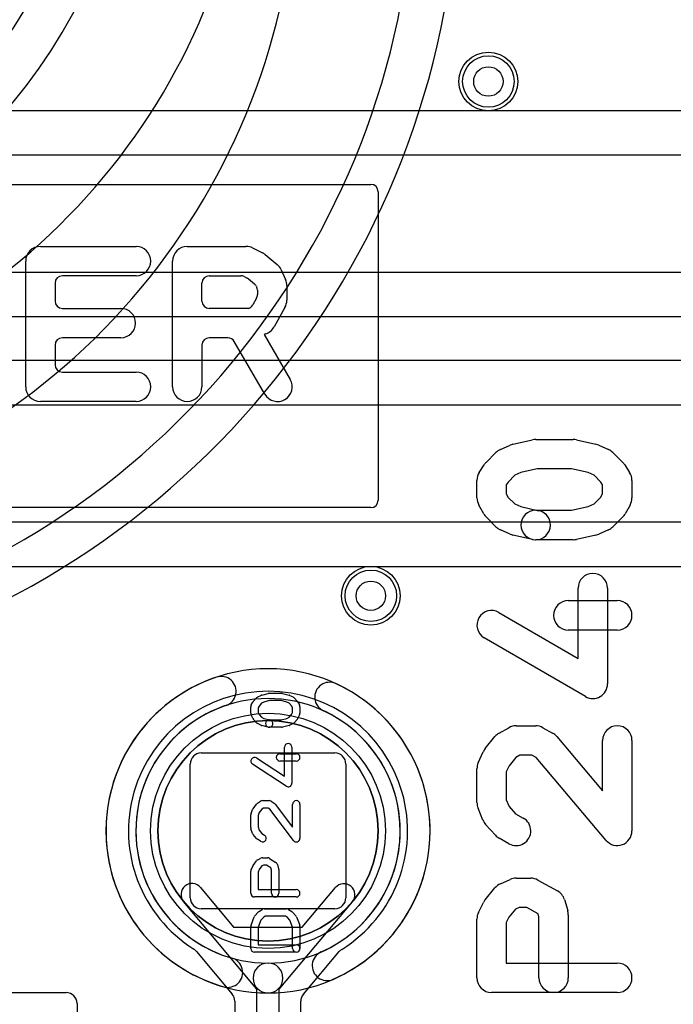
# Model space of a CAD drawing. Extents: x 0 to 57.1, y 0 to 59.8.
# Tile 9 of 45: x 32.6 to 37.1, y 13.6 to 20.3. Entities that reach past the tile are written whole.
import ezdxf

# ---------------------------------------------------------------- set-up
doc = ezdxf.new("R2010")
doc.units = 0
for name, color, linetype in [('Hole', 1, 'CONTINUOUS'), ('L1', 3, 'CONTINUOUS'), ('L2', 3, 'CONTINUOUS'), ('L3', 3, 'CONTINUOUS'), ('L4', 3, 'CONTINUOUS'), ('MetalMask-A', 176, 'CONTINUOUS'), ('PartsArea-A', 111, 'CONTINUOUS'), ('PartsSilk-A', 221, 'CONTINUOUS'), ('Resist-A', 2, 'CONTINUOUS'), ('Resist-B', 2, 'CONTINUOUS'), ('Silk-A', 140, 'CONTINUOUS')]:
    doc.layers.add(name, color=color, linetype=linetype)

msp = doc.modelspace()

# ---------------------------------------------------------------- linework, layer by layer
at = {"layer": 'Hole'}
for centre in [(35.8, 19.9), (35, 16.4)]:
    msp.add_circle(centre, 0.1, dxfattribs=at)
at = {"layer": 'L1'}
for p, q in [((45.2, 19.70004), (29.1, 19.70004)), ((29.1, 19.4), (45.2, 19.4)), ((45.2, 18.6), (29.1, 18.6)), ((29.82503, 18.29996), (45.2, 18.29996)), ((51.9, 18.00004), (30.7, 18.00004)), ((30.7, 17.7), (51.9, 17.7)), ((51.9, 16.9), (30.7, 16.9)), ((31.2, 16.59996), (51.9, 16.59996)), ((33.83974, 14.41508), (34.06562, 14.145)), ((34.53211, 14.14419), (34.75891, 14.41348)), ((34.22313, 13.72284), (33.72468, 14.31884)), ((34.87365, 14.31686), (34.37313, 13.72257)), ((34.06562, 14.145), (34.53211, 14.14419)), ((33.81243, 13.98003), (34.05548, 13.68942)), ((34.5413, 13.68933), (34.7847, 13.97832)), ((34.21721, 10.31265), (34.22313, 13.72284)), ((34.37313, 13.72257), (34.36721, 10.31238)), ((34.07295, 13.64117), (34.06731, 10.3967)), ((34.51739, 10.39592), (34.52303, 13.6404))]:
    msp.add_line(p, q, dxfattribs=at)
for centre, radius in [((35.8, 19.9), 0.2), ((35, 16.4), 0.2), ((34.3, 14.8), 0.75)]:
    msp.add_circle(centre, radius, dxfattribs=at)
for centre, radius, start, end in [((34.3, 14.80001), 0.95005, -58.074525, -122.125949), ((33.78221, 14.36696), 0.075, 39.910229, -140.093456), ((34.81628, 14.36517), 0.075, -40.099985, 139.895249), ((33.7549, 13.93191), 0.075, 39.910229, 57.878011), ((34.84206, 13.93001), 0.075, 121.92279, 139.895094), ((33.99795, 13.6413), 0.075, -0.099313, 39.910229), ((34.59803, 13.64027), 0.075, 139.895094, 179.900687), ((34.59866, 13.64102), 0.075, 139.895094, 140.643403)]:
    msp.add_arc(centre, radius, start, end, dxfattribs=at)
at = {"layer": 'L2'}
for centre in [(35.8, 19.9), (35, 16.4)]:
    msp.add_circle(centre, 0.2, dxfattribs=at)
at = {"layer": 'L3'}
for centre in [(35.8, 19.9), (35, 16.4)]:
    msp.add_circle(centre, 0.2, dxfattribs=at)
for centre, radius, start, end in [((29.8, 22.06457), 3.29996, -75.000057, 0), ((29.8, 22.06457), 3.6, -74.999966, 0), ((29.8, 22.06457), 4.4, -74.99991, 0), ((29.9, 21.43715), 4.6, -75.000095, 0), ((29.9, 21.43715), 5.4, -75.000031, 0), ((29.89999, 21.43716), 5.70005, -75.000026, -0.000101)]:
    msp.add_arc(centre, radius, start, end, dxfattribs=at)
at = {"layer": 'L4'}
for centre in [(35.8, 19.9), (35, 16.4)]:
    msp.add_circle(centre, 0.2, dxfattribs=at)
at = {"layer": 'MetalMask-A'}
for p, q in [((33.845, 15.33), (34.755, 15.33)), ((33.77, 14.345), (33.77, 15.255)), ((34.83, 15.255), (34.83, 14.345)), ((34.755, 14.27), (33.845, 14.27))]:
    msp.add_line(p, q, dxfattribs=at)
for centre, start, end in [((33.845, 15.255), 90, 180), ((34.755, 15.255), 0, 90), ((33.845, 14.345), 180, -90), ((34.755, 14.345), -90, 0)]:
    msp.add_arc(centre, 0.075, start, end, dxfattribs=at)
at = {"layer": 'PartsArea-A'}
for start, end in [(90, -90), (-90, 90)]:
    msp.add_arc((34.3, 14.8), 0.75, start, end, dxfattribs=at)
at = {"layer": 'PartsSilk-A'}
for p, q in [((29.3, 19.2), (35, 19.2)), ((35.05, 19.15), (35.05, 17.05)), ((32.75, 18.77778), (33.40185, 18.77778)), ((33.75, 18.77778), (34.15, 18.77778)), ((34.19473, 18.76722), (34.2614, 18.73388)), ((34.27999, 18.72184), (34.36147, 18.65518)), ((32.65, 17.82222), (32.65, 18.67778)), ((33.65, 17.82222), (33.65, 18.67778)), ((33.40185, 18.57778), (32.9, 18.57778)), ((33.9, 18.57778), (34.11458, 18.57778)), ((34.13695, 18.5725), (34.157, 18.56247)), ((34.38953, 18.61839), (34.41916, 18.55172)), ((32.85, 18.52778), (32.85, 18.40556)), ((33.85, 18.40556), (33.85, 18.52778)), ((34.16629, 18.55645), (34.20722, 18.52297)), ((34.22126, 18.50457), (34.22348, 18.49958)), ((34.42778, 18.51111), (34.42778, 18.41111)), ((34.22778, 18.47929), (34.22778, 18.44998)), ((34.22149, 18.42569), (34.1959, 18.37965)), ((34.41519, 18.36254), (34.34111, 18.22921)), ((32.9, 18.35556), (33.29815, 18.35556)), ((34.16495, 18.35556), (33.9, 18.35556)), ((34.16656, 18.35604), (34.16495, 18.35556)), ((34.28243, 18.182), (34.27302, 18.17918)), ((34.27302, 18.17918), (34.45127, 17.87247)), ((32.85, 18.10556), (32.85, 17.97222)), ((33.29815, 18.15556), (32.9, 18.15556)), ((33.85, 18.10556), (33.85, 17.82222)), ((34.02664, 18.15556), (33.9, 18.15556)), ((34.27835, 17.77197), (34.06987, 18.13068)), ((32.9, 17.92222), (33.40185, 17.92222)), ((33.40185, 17.72222), (32.75, 17.72222)), ((35, 17), (29.3, 17)), ((34.19983, 15.6805), (34.22205, 15.7055)), ((34.22956, 15.71125), (34.25178, 15.72236)), ((34.2569, 15.72425), (34.30135, 15.73536)), ((34.31049, 15.68611), (34.27169, 15.67641)), ((34.30741, 15.73611), (34.39259, 15.73611)), ((34.38951, 15.68611), (34.31049, 15.68611)), ((34.42831, 15.67641), (34.38951, 15.68611)), ((34.39865, 15.73536), (34.4431, 15.72425)), ((34.44822, 15.72236), (34.47044, 15.71125)), ((34.47795, 15.7055), (34.50017, 15.6805)), ((34.18241, 15.6), (34.18241, 15.64444)), ((34.1857, 15.65684), (34.19681, 15.67629)), ((34.23894, 15.64923), (34.23241, 15.6378)), ((34.23241, 15.6378), (34.23241, 15.6059)), ((34.25623, 15.66868), (34.23894, 15.64923)), ((34.27169, 15.67641), (34.25623, 15.66868)), ((34.44377, 15.66868), (34.42831, 15.67641)), ((34.46106, 15.64923), (34.44377, 15.66868)), ((34.46759, 15.6378), (34.46106, 15.64923)), ((34.46759, 15.6059), (34.46759, 15.6378)), ((34.50319, 15.67629), (34.5143, 15.65684)), ((34.51759, 15.64444), (34.51759, 15.6)), ((34.19616, 15.5666), (34.18505, 15.58882)), ((34.22205, 15.53617), (34.19983, 15.56117)), ((34.23241, 15.6059), (34.2394, 15.59192)), ((34.2394, 15.59192), (34.25623, 15.57299)), ((34.25623, 15.57299), (34.27169, 15.56526)), ((34.27169, 15.56526), (34.31347, 15.55481)), ((34.30741, 15.55556), (34.38951, 15.55556)), ((34.38951, 15.55556), (34.42831, 15.56526)), ((34.42831, 15.56526), (34.44377, 15.57299)), ((34.44377, 15.57299), (34.4606, 15.59192)), ((34.4606, 15.59192), (34.46759, 15.6059)), ((34.50017, 15.56117), (34.47795, 15.53617)), ((34.51495, 15.58882), (34.50384, 15.5666)), ((34.25178, 15.51931), (34.22956, 15.53042)), ((34.30135, 15.50631), (34.2569, 15.51742)), ((34.39259, 15.50556), (34.30741, 15.50556)), ((34.4431, 15.51742), (34.39865, 15.50631)), ((34.47044, 15.53042), (34.44822, 15.51931)), ((34.41204, 15.17119), (34.41204, 15.36944)), ((34.46204, 15.36944), (34.46204, 15.125)), ((34.22108, 15.29593), (34.41204, 15.17119)), ((34.38148, 15.325), (34.49259, 15.325)), ((34.42337, 15.10407), (34.19374, 15.25407)), ((34.49259, 15.275), (34.38148, 15.275)), ((34.1842, 14.91761), (34.19531, 14.94539)), ((34.1983, 14.95081), (34.22052, 14.98137)), ((34.22749, 14.98787), (34.24971, 15.00176)), ((34.25811, 14.94804), (34.24057, 14.92393)), ((34.27013, 14.95556), (34.25811, 14.94804)), ((34.26296, 15.00556), (34.30741, 15.00556)), ((34.30024, 14.95556), (34.27013, 14.95556)), ((34.31244, 14.94793), (34.30024, 14.95556)), ((34.47261, 14.73497), (34.31244, 14.94793)), ((34.32066, 15.00176), (34.34288, 14.98787)), ((34.34961, 14.9817), (34.46759, 14.82483)), ((34.46759, 14.82483), (34.46759, 14.98056)), ((34.51759, 14.98056), (34.51759, 14.75)), ((34.18241, 14.82222), (34.18241, 14.90833)), ((34.24057, 14.92393), (34.23241, 14.90352)), ((34.23241, 14.90352), (34.23241, 14.82662)), ((34.19503, 14.78313), (34.18392, 14.81368)), ((34.23241, 14.82662), (34.24061, 14.80408)), ((34.22122, 14.74827), (34.199, 14.77605)), ((34.24971, 14.7288), (34.22749, 14.74269)), ((34.24061, 14.80408), (34.2576, 14.78283)), ((34.2576, 14.78283), (34.27621, 14.7712)), ((34.22956, 14.60292), (34.25178, 14.61403)), ((34.26296, 14.61667), (34.2963, 14.61667)), ((34.30955, 14.61287), (34.35399, 14.58509)), ((34.18456, 14.53515), (34.19567, 14.56015)), ((34.1983, 14.5647), (34.22052, 14.59526)), ((34.25737, 14.56093), (34.24029, 14.53743)), ((34.26886, 14.56667), (34.25737, 14.56093)), ((34.28913, 14.56667), (34.26886, 14.56667)), ((34.31913, 14.54792), (34.28913, 14.56667)), ((34.32315, 14.53283), (34.31913, 14.54792)), ((34.3649, 14.57033), (34.37231, 14.54255)), ((34.18241, 14.375), (34.18241, 14.525)), ((34.24029, 14.53743), (34.23241, 14.5197)), ((34.23241, 14.5197), (34.23241, 14.4)), ((34.32315, 14.375), (34.32315, 14.53283)), ((34.37315, 14.53611), (34.37315, 14.375)), ((34.49259, 14.35), (34.20741, 14.35)), ((34.23241, 14.4), (34.49259, 14.4)), ((34.1842, 14.15928), (34.20642, 14.21484)), ((34.21094, 14.22217), (34.23316, 14.24717)), ((34.23861, 14.25176), (34.26083, 14.26564)), ((34.26815, 14.21126), (34.25122, 14.19222)), ((34.28124, 14.21944), (34.26815, 14.21126)), ((34.27407, 14.26944), (34.42593, 14.26944)), ((34.41876, 14.21944), (34.28124, 14.21944)), ((34.43185, 14.21126), (34.41876, 14.21944)), ((34.44878, 14.19222), (34.43185, 14.21126)), ((34.43917, 14.26564), (34.46139, 14.25176)), ((34.46684, 14.24717), (34.48906, 14.22217)), ((34.49358, 14.21484), (34.5158, 14.15928)), ((34.18241, 14), (34.18241, 14.15)), ((34.25122, 14.19222), (34.23241, 14.14519)), ((34.23241, 14.14519), (34.23241, 14.025)), ((34.46759, 14.14519), (34.44878, 14.19222)), ((34.46759, 14), (34.46759, 14.14519)), ((34.51759, 14.15), (34.51759, 14)), ((34.23241, 14.025), (34.49259, 14.025)), ((34.49259, 13.975), (34.20741, 13.975)), ((29.84911, 13.7), (32.925, 13.7)), ((33, 13.625), (33, 6.875))]:
    msp.add_line(p, q, dxfattribs=at)
for centre, radius, start, end in [((35, 19.15), 0.05, 0, 90), ((32.75, 18.67778), 0.1, 90, 180), ((33.40185, 18.67778), 0.1, -90, 90), ((33.75, 18.67778), 0.1, 90, 180), ((34.15, 18.67778), 0.1, 63.429824, 90), ((34.21667, 18.64444), 0.1, 50.713818, 63.429824), ((34.29815, 18.57778), 0.1, 23.960744, 50.713818), ((32.9, 18.52778), 0.05, 90, 180), ((33.9, 18.52778), 0.05, 90, 180), ((34.11458, 18.52778), 0.05, 63.4247, 90), ((34.13463, 18.51775), 0.05, 50.713818, 63.425793), ((34.17556, 18.48427), 0.05, 23.950855, 50.719928), ((34.17778, 18.47928), 0.05, 0.011459, 23.948002), ((34.32778, 18.51111), 0.1, 0, 23.960744), ((34.17778, 18.44998), 0.05, -29.061281, 0), ((32.9, 18.40556), 0.05, 180, -90), ((33.9, 18.40556), 0.05, 180, -90), ((34.1522, 18.40394), 0.05, -73.31173, -29.061465), ((34.32778, 18.41111), 0.1, -29.059056, 0), ((33.29815, 18.25556), 0.1, -90, 90), ((34.2537, 18.27778), 0.1, -73.302951, -29.059056), ((32.9, 18.10556), 0.05, 90, 180), ((33.9, 18.10556), 0.05, 90, 180), ((34.02664, 18.10556), 0.05, 30.164874, 90), ((32.9, 17.97222), 0.05, 180, -90), ((33.40185, 17.82222), 0.1, -90, 90), ((34.36481, 17.82222), 0.1, -149.835119, 30.164881), ((32.75, 17.82222), 0.1, 180, -90), ((33.75, 17.82222), 0.1, 180, 0), ((35, 17.05), 0.05, -90, 0), ((34.3, 14.8), 1.1032, 108.555827, -105.870704), ((33.98126, 15.74953), 0.1016, -71.44557, 108.555968), ((34.71919, 15.70966), 0.1016, 65.258734, -114.74122), ((34.3, 14.8), 1.1032, -66.330654, 65.258775), ((34.21852, 15.66389), 0.025, 138.372169, 150.266489), ((34.24074, 15.68889), 0.025, 116.565051, 138.37217), ((34.26296, 15.7), 0.025, 104.030684, 116.565051), ((34.30741, 15.71111), 0.025, 90, 104.030684), ((34.39259, 15.71111), 0.025, 75.969316, 90), ((34.43704, 15.7), 0.025, 63.434949, 75.969316), ((34.45926, 15.68889), 0.025, 41.627831, 63.434949), ((34.48148, 15.66389), 0.025, 29.733511, 41.62783), ((34.3, 14.8), 0.9, 108.555968, -105.870716), ((34.20741, 15.64444), 0.025, 150.266489, 180), ((34.49259, 15.64444), 0.025, 0, 29.733511), ((34.3, 14.8), 0.9, -66.330595, 65.258785), ((34.20741, 15.6), 0.025, 180, -153.434949), ((34.21852, 15.57778), 0.025, -153.434949, -138.37217), ((34.30741, 15.53056), 0.025, 90, -90), ((34.30741, 15.53056), 0.025, -104.030684, 75.96679), ((34.48148, 15.57778), 0.025, -41.627831, -26.565051), ((34.49259, 15.6), 0.025, -26.565051, 0), ((34.24074, 15.55278), 0.025, -138.372169, -116.565051), ((34.26296, 15.54167), 0.025, -116.565051, -104.030684), ((34.39259, 15.53056), 0.025, -90, -75.969316), ((34.43704, 15.54167), 0.025, -75.969316, -63.434949), ((34.45926, 15.55278), 0.025, -63.434949, -41.62783), ((34.43704, 15.36944), 0.025, 0, 180), ((34.20741, 15.275), 0.025, 56.850263, -123.153564), ((34.38148, 15.3), 0.025, 90, -90), ((34.49259, 15.3), 0.025, -90, 90), ((34.43704, 15.125), 0.025, -123.149737, 0), ((34.21852, 14.93611), 0.025, 143.982737, 158.202147), ((34.24074, 14.96667), 0.025, 122.005383, 143.979316), ((34.26296, 14.98056), 0.025, 90, 122.010019), ((34.30741, 14.98056), 0.025, 57.994617, 90), ((34.32963, 14.96667), 0.025, 36.952397, 57.989981), ((34.49259, 14.98056), 0.025, 0, 180), ((34.20741, 14.90833), 0.025, 158.207103, 180), ((34.20741, 14.82222), 0.025, 180, -160.015388), ((34.21852, 14.79167), 0.025, -160.02081, -141.345223), ((34.24074, 14.76389), 0.025, -141.333033, -122.010019), ((34.26296, 14.75), 0.025, -122.005383, 57.989981), ((34.49259, 14.75), 0.025, -143.047603, 0), ((34.26296, 14.59167), 0.025, 90, 116.565051), ((34.2963, 14.59167), 0.025, 57.994617, 90), ((34.21852, 14.55), 0.025, 143.982737, 156.039637), ((34.24074, 14.58056), 0.025, 116.565051, 143.979316), ((34.34074, 14.56389), 0.025, 14.925513, 57.989981), ((34.34815, 14.53611), 0.025, 0, 14.935268), ((34.20741, 14.525), 0.025, 156.049145, 180), ((34.20741, 14.375), 0.025, 180, -90), ((34.34815, 14.375), 0.025, 180, 0), ((34.49259, 14.375), 0.025, -90, 90), ((34.22963, 14.20556), 0.025, 138.372169, 158.202147), ((34.25185, 14.23056), 0.025, 121.985944, 138.369306), ((34.27407, 14.24444), 0.025, 90, 121.991474), ((34.42593, 14.24444), 0.025, 58.014056, 90), ((34.44815, 14.23056), 0.025, 41.627831, 58.008526), ((34.47037, 14.20556), 0.025, 21.792897, 41.630694), ((34.20741, 14.15), 0.025, 158.207103, 180), ((34.49259, 14.15), 0.025, 0, 21.797853), ((34.49259, 14), 0.025, -90, 90), ((34.20741, 14), 0.025, 180, -90), ((34.49259, 14), 0.025, 180, 0), ((34.7021, 13.88265), 0.1016, 113.66877, -66.330595), ((34.0261, 13.83658), 0.1016, -105.873359, 74.129016), ((32.925, 13.625), 0.075, 0, 90)]:
    msp.add_arc(centre, radius, start, end, dxfattribs=at)
at = {"layer": 'Resist-A'}
for centre, radius in [((35.8, 19.9), 0.175), ((35, 16.4), 0.175), ((34.3, 14.8), 0.8)]:
    msp.add_circle(centre, radius, dxfattribs=at)
at = {"layer": 'Resist-B'}
for centre in [(35.8, 19.9), (35, 16.4)]:
    msp.add_circle(centre, 0.175, dxfattribs=at)
at = {"layer": 'Silk-A'}
for p, q in [((29.3, 19.2), (35, 19.2)), ((35.05, 19.15), (35.05, 17.05)), ((32.75, 18.77778), (33.40185, 18.77778)), ((33.75, 18.77778), (34.15, 18.77778)), ((34.19473, 18.76722), (34.2614, 18.73388)), ((34.27999, 18.72184), (34.36147, 18.65518)), ((32.65, 17.82222), (32.65, 18.67778)), ((33.65, 17.82222), (33.65, 18.67778)), ((33.40185, 18.57778), (32.9, 18.57778)), ((33.9, 18.57778), (34.11458, 18.57778)), ((34.13695, 18.5725), (34.157, 18.56247)), ((34.38953, 18.61839), (34.41916, 18.55172)), ((32.85, 18.52778), (32.85, 18.40556)), ((33.85, 18.40556), (33.85, 18.52778)), ((34.16629, 18.55645), (34.20722, 18.52297)), ((34.22126, 18.50457), (34.22348, 18.49958)), ((34.42778, 18.51111), (34.42778, 18.41111)), ((34.22778, 18.47929), (34.22778, 18.44998)), ((34.22149, 18.42569), (34.1959, 18.37965)), ((34.41519, 18.36254), (34.34111, 18.22921)), ((32.9, 18.35556), (33.29815, 18.35556)), ((34.16495, 18.35556), (33.9, 18.35556)), ((34.16656, 18.35604), (34.16495, 18.35556)), ((34.28243, 18.182), (34.27302, 18.17918)), ((34.27302, 18.17918), (34.45127, 17.87247)), ((32.85, 18.10556), (32.85, 17.97222)), ((33.29815, 18.15556), (32.9, 18.15556)), ((33.85, 18.10556), (33.85, 17.82222)), ((34.02664, 18.15556), (33.9, 18.15556)), ((34.27835, 17.77197), (34.06987, 18.13068)), ((32.9, 17.92222), (33.40185, 17.92222)), ((33.40185, 17.72222), (32.75, 17.72222)), ((35.88161, 17.39508), (35.94828, 17.42471)), ((35.9672, 17.43095), (36.10053, 17.46058)), ((36.12222, 17.46296), (36.37778, 17.46296)), ((36.39947, 17.46058), (36.5328, 17.43095)), ((36.55172, 17.42471), (36.61839, 17.39508)), ((35.78485, 17.30775), (35.85151, 17.37441)), ((36.64849, 17.37441), (36.71515, 17.30775)), ((35.73811, 17.23927), (35.77145, 17.29112)), ((36.72855, 17.29112), (36.76189, 17.23927)), ((36.02036, 17.23788), (35.9798, 17.21986)), ((36.1332, 17.26296), (36.02036, 17.23788)), ((36.3668, 17.26296), (36.1332, 17.26296)), ((36.47964, 17.23788), (36.3668, 17.26296)), ((36.5202, 17.21986), (36.47964, 17.23788)), ((35.72222, 17.06667), (35.72222, 17.18519)), ((35.93386, 17.17392), (35.92222, 17.15581)), ((35.92222, 17.15581), (35.92222, 17.09287)), ((35.9798, 17.21986), (35.93386, 17.17392)), ((36.56614, 17.17392), (36.5202, 17.21986)), ((36.57778, 17.15581), (36.56614, 17.17392)), ((36.57778, 17.09287), (36.57778, 17.15581)), ((36.77778, 17.18519), (36.77778, 17.06667)), ((35.92222, 17.09287), (35.93598, 17.06841)), ((36.56402, 17.06841), (36.57778, 17.09287)), ((35.93598, 17.06841), (35.9798, 17.02458)), ((35.9798, 17.02458), (36.02036, 17.00656)), ((36.47964, 17.00656), (36.5202, 17.02458)), ((36.5202, 17.02458), (36.56402, 17.06841)), ((35, 17), (29.3, 17)), ((35.76841, 16.95838), (35.73507, 17.01764)), ((36.02036, 17.00656), (36.14391, 16.9791)), ((36.12222, 16.98148), (36.3668, 16.98148)), ((36.3668, 16.98148), (36.47964, 17.00656)), ((36.76493, 17.01764), (36.73159, 16.95838)), ((35.8515, 16.87003), (35.78484, 16.9367)), ((36.71516, 16.9367), (36.6485, 16.87003)), ((35.94828, 16.81973), (35.88161, 16.84936)), ((36.61839, 16.84936), (36.55172, 16.81973)), ((36.10053, 16.78386), (35.9672, 16.81349)), ((36.37778, 16.78148), (36.12222, 16.78148)), ((36.5328, 16.81349), (36.39947, 16.78386)), ((36.41111, 15.9737), (36.41111, 16.45185)), ((36.61111, 16.45185), (36.61111, 15.8)), ((36.34444, 16.36667), (36.67778, 16.36667)), ((35.87243, 16.28648), (36.41111, 15.9737)), ((36.67778, 16.16667), (36.34444, 16.16667)), ((36.4609, 15.71352), (35.77201, 16.11352)), ((35.87366, 15.4652), (35.94033, 15.50223)), ((35.98889, 15.51481), (36.12222, 15.51481)), ((36.17078, 15.50223), (36.23745, 15.4652)), ((35.77816, 15.35962), (35.84482, 15.4411)), ((36.26523, 15.44237), (36.57778, 15.07299)), ((36.57778, 15.07299), (36.57778, 15.41481)), ((36.77778, 15.41481), (36.77778, 14.8)), ((35.73103, 15.26326), (35.76437, 15.33734)), ((35.9875, 15.29965), (35.94133, 15.24321)), ((36.0148, 15.31481), (35.9875, 15.29965)), ((36.09631, 15.31481), (36.0148, 15.31481)), ((36.12436, 15.29923), (36.09631, 15.31481)), ((36.60144, 14.73541), (36.12436, 15.29923)), ((35.72222, 14.99259), (35.72222, 15.22222)), ((35.94133, 15.24321), (35.92222, 15.20075)), ((35.92222, 15.20075), (35.92222, 15.01226)), ((35.92222, 15.01226), (35.94153, 14.96508)), ((35.76301, 14.87324), (35.72967, 14.95472)), ((35.94153, 14.96508), (35.98538, 14.91635)), ((35.98538, 14.91635), (36.03746, 14.88742)), ((35.84789, 14.77015), (35.78123, 14.84422)), ((35.94032, 14.71258), (35.87365, 14.74962)), ((35.98889, 14.47778), (36.08889, 14.47778)), ((35.77816, 14.32999), (35.84482, 14.41147)), ((35.88161, 14.43953), (35.94828, 14.46916)), ((36.13746, 14.46519), (36.27079, 14.39111)), ((35.73278, 14.24473), (35.76612, 14.3114)), ((36.01011, 14.27778), (35.98456, 14.26643)), ((36.06298, 14.27778), (36.01011, 14.27778)), ((36.13812, 14.23603), (36.06298, 14.27778)), ((36.318, 14.33243), (36.34022, 14.25836)), ((35.94002, 14.21198), (35.92222, 14.17639)), ((35.98456, 14.26643), (35.94002, 14.21198)), ((36.14444, 14.21495), (36.13812, 14.23603)), ((36.14444, 13.8), (36.14444, 14.21495)), ((36.34444, 14.22963), (36.34444, 13.8)), ((35.72222, 13.8), (35.72222, 14.2)), ((35.92222, 14.17639), (35.92222, 13.9)), ((35.92222, 13.9), (36.67778, 13.9)), ((28.075, 13.7), (32.925, 13.7)), ((36.67778, 13.7), (35.82222, 13.7)), ((33, 13.625), (33, 7.7681))]:
    msp.add_line(p, q, dxfattribs=at)
for centre, radius, start, end in [((35, 19.15), 0.05, 0, 90), ((32.75, 18.67778), 0.1, 90, 180), ((33.40185, 18.67778), 0.1, -90, 90), ((33.75, 18.67778), 0.1, 90, 180), ((34.15, 18.67778), 0.1, 63.429824, 90), ((34.21667, 18.64444), 0.1, 50.713818, 63.429824), ((34.29815, 18.57778), 0.1, 23.960744, 50.713818), ((32.9, 18.52778), 0.05, 90, 180), ((33.9, 18.52778), 0.05, 90, 180), ((34.11458, 18.52778), 0.05, 63.4247, 90), ((34.13463, 18.51775), 0.05, 50.713818, 63.425793), ((34.17556, 18.48427), 0.05, 23.950855, 50.719928), ((34.17778, 18.47928), 0.05, 0.011459, 23.948002), ((34.32778, 18.51111), 0.1, 0, 23.960744), ((34.17778, 18.44998), 0.05, -29.061281, 0), ((32.9, 18.40556), 0.05, 180, -90), ((33.9, 18.40556), 0.05, 180, -90), ((34.1522, 18.40394), 0.05, -73.31173, -29.061465), ((34.32778, 18.41111), 0.1, -29.059056, 0), ((33.29815, 18.25556), 0.1, -90, 90), ((34.2537, 18.27778), 0.1, -73.302951, -29.059056), ((32.9, 18.10556), 0.05, 90, 180), ((33.9, 18.10556), 0.05, 90, 180), ((34.02664, 18.10556), 0.05, 30.164874, 90), ((32.9, 17.97222), 0.05, 180, -90), ((33.40185, 17.82222), 0.1, -90, 90), ((34.36481, 17.82222), 0.1, -149.835119, 30.164881), ((32.75, 17.82222), 0.1, 180, -90), ((33.75, 17.82222), 0.1, 180, 0), ((35.98889, 17.33333), 0.1, 102.526943, 113.960744), ((36.12222, 17.36296), 0.1, 90, 102.526943), ((36.37778, 17.36296), 0.1, 77.473057, 90), ((36.51111, 17.33333), 0.1, 66.039256, 77.473057), ((35.92222, 17.3037), 0.1, 113.960744, 135), ((36.57778, 17.3037), 0.1, 45, 66.039256), ((35.85556, 17.23704), 0.1, 135, 147.260298), ((36.64444, 17.23704), 0.1, 32.739702, 45), ((35.82222, 17.18519), 0.1, 147.260298, 180), ((36.67778, 17.18519), 0.1, 0, 32.739702), ((35, 17.05), 0.05, -90, 0), ((35.82222, 17.06667), 0.1, 180, -150.638189), ((36.67778, 17.06667), 0.1, -29.361811, 0), ((35.85556, 17.00741), 0.1, -150.638189, -135.004051), ((36.12222, 16.88148), 0.1, 90, -90), ((36.12222, 16.88148), 0.1, -102.526943, 77.470737), ((36.64444, 17.00741), 0.1, -44.995949, -29.361811), ((35.92222, 16.94074), 0.1, -135.004051, -113.960744), ((35.98889, 16.91111), 0.1, -113.960744, -102.526943), ((36.51111, 16.91111), 0.1, -77.473057, -66.039256), ((36.57778, 16.94074), 0.1, -66.039256, -44.995949), ((36.37778, 16.88148), 0.1, -90, -77.473057), ((36.51111, 16.45185), 0.1, 0, 180), ((36.34444, 16.26667), 0.1, 90, -90), ((36.67778, 16.26667), 0.1, -90, 90), ((35.82222, 16.2), 0.1, 59.860692, -120.141345), ((34.3, 14.8), 1.1032, 90, -90), ((34.3, 14.8), 1.1032, -90, 90), ((36.51111, 15.8), 0.1, -120.139308, 0), ((34.3, 14.8), 0.9, 90, -90), ((34.3, 14.8), 0.9, -90, 90), ((35.98889, 15.41481), 0.1, 90, 119.048766), ((36.12222, 15.41481), 0.1, 60.948735, 90), ((36.67778, 15.41481), 0.1, 0, 180), ((35.92222, 15.37778), 0.1, 119.051265, 140.712891), ((36.18889, 15.37778), 0.1, 40.234003, 60.951234), ((35.85556, 15.2963), 0.1, 140.713818, 155.769682), ((35.82222, 15.22222), 0.1, 155.769903, 180), ((35.82222, 14.99259), 0.1, 180, -157.746596), ((35.98889, 14.8), 0.1, -119.056274, 60.944666), ((35.85556, 14.91111), 0.1, -157.746396, -138.01407), ((35.92222, 14.83704), 0.1, -138.015769, -119.055334), ((36.67778, 14.8), 0.1, -139.765997, 0), ((35.98889, 14.37778), 0.1, 90, 113.961692), ((36.08889, 14.37778), 0.1, 60.940944, 90), ((35.92222, 14.34815), 0.1, 113.960744, 140.712891), ((36.22222, 14.3037), 0.1, 16.697049, 60.942842), ((35.85556, 14.26667), 0.1, 140.713818, 153.431511), ((35.82222, 14.2), 0.1, 153.429824, 180), ((36.24444, 14.22963), 0.1, 0, 16.698535), ((34.3, 13.7984), 0.1016, 90, -90), ((34.3, 13.7984), 0.1016, -90, 90), ((36.67778, 13.8), 0.1, -90, 90), ((35.82222, 13.8), 0.1, 180, -90), ((36.24444, 13.8), 0.1, 180, 0), ((32.925, 13.625), 0.075, 0, 90)]:
    msp.add_arc(centre, radius, start, end, dxfattribs=at)

doc.saveas('drawing.dxf')
